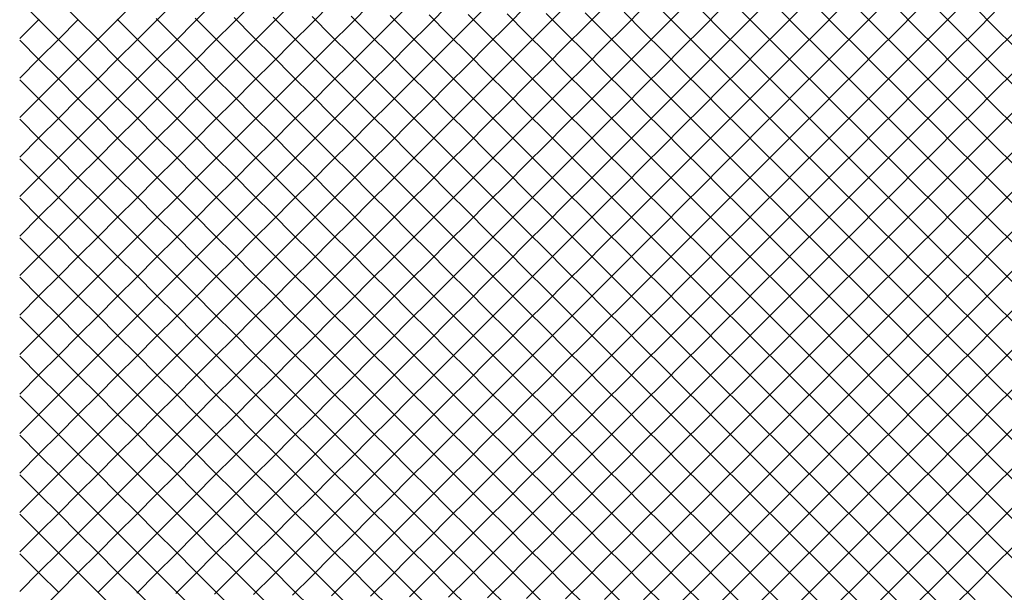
# Model space of a CAD drawing. Extents: x -15.9 to 15.9, y -4.2 to 4.2.
# Tile 9 of 29: x -8.9 to -5.4, y -2.1 to 0. Entities that reach past the tile are written whole.
import ezdxf

# ---------------------------------------------------------------- set-up
doc = ezdxf.new("R2010")
doc.units = 0

msp = doc.modelspace()

# ---------------------------------------------------------------- linework, layer by layer
at = {"layer": 'CNC'}
for points in [[(-8.92345, -0.35445), (-8.85291, -0.28391), (-8.78236, -0.21336), (-8.71182, -0.14282), (-8.64128, -0.07228), (-8.57074, -0.00174), (-8.5002, 0.0688)], [(-8.92345, 0.06845), (-8.85291, -0.00209), (-8.78236, -0.07264), (-8.71182, -0.14318), (-8.64128, -0.21372), (-8.57074, -0.28426), (-8.5002, -0.3548), (-8.42966, -0.42534), (-8.35912, -0.49588), (-8.28858, -0.56642), (-8.21804, -0.63696), (-8.14749, -0.70751), (-8.07695, -0.77805), (-8.00641, -0.84859), (-7.93587, -0.91913), (-7.86533, -0.98967), (-7.79479, -1.06021), (-7.72425, -1.13075), (-7.65371, -1.20129), (-7.58317, -1.27183), (-7.51263, -1.34237), (-7.44208, -1.41292), (-7.37154, -1.48346), (-7.301, -1.554), (-7.23046, -1.62454), (-7.15992, -1.69508), (-7.08938, -1.76562), (-7.01884, -1.83616), (-6.9483, -1.9067), (-6.87776, -1.97724), (-6.80721, -2.04779), (-6.73667, -2.11833)], [(-8.92345, -0.49745), (-8.85291, -0.42691), (-8.78236, -0.35636), (-8.71182, -0.28582), (-8.64128, -0.21528), (-8.57074, -0.14474), (-8.5002, -0.0742), (-8.42966, -0.00366), (-8.35912, 0.06688)], [(-8.92345, -0.64045), (-8.85291, -0.56991), (-8.78236, -0.49936), (-8.71182, -0.42882), (-8.64128, -0.35828), (-8.57074, -0.28774), (-8.5002, -0.2172), (-8.42966, -0.14666), (-8.35912, -0.07612), (-8.28858, -0.00558), (-8.21804, 0.06496)], [(-8.92345, -0.78345), (-8.85291, -0.71291), (-8.78236, -0.64236), (-8.71182, -0.57182), (-8.64128, -0.50128), (-8.57074, -0.43074), (-8.5002, -0.3602), (-8.42966, -0.28966), (-8.35912, -0.21912), (-8.28858, -0.14858), (-8.21804, -0.07804), (-8.14749, -0.00749), (-8.07695, 0.06305)], [(-8.92345, -0.92645), (-8.85291, -0.85591), (-8.78236, -0.78536), (-8.71182, -0.71482), (-8.64128, -0.64428), (-8.57074, -0.57374), (-8.5002, -0.5032), (-8.42966, -0.43266), (-8.35912, -0.36212), (-8.28858, -0.29158), (-8.21804, -0.22104), (-8.14749, -0.15049), (-8.07695, -0.07995), (-8.00641, -0.00941), (-7.93587, 0.06113)], [(-8.92345, -1.06945), (-8.85291, -0.99891), (-8.78236, -0.92836), (-8.71182, -0.85782), (-8.64128, -0.78728), (-8.57074, -0.71674), (-8.5002, -0.6462), (-8.42966, -0.57566), (-8.35912, -0.50512), (-8.28858, -0.43458), (-8.21804, -0.36404), (-8.14749, -0.29349), (-8.07695, -0.22295), (-8.00641, -0.15241), (-7.93587, -0.08187), (-7.86533, -0.01133), (-7.79479, 0.05921)], [(-8.92345, -1.21245), (-8.85291, -1.14191), (-8.78236, -1.07136), (-8.71182, -1.00082), (-8.64128, -0.93028), (-8.57074, -0.85974), (-8.5002, -0.7892), (-8.42966, -0.71866), (-8.35912, -0.64812), (-8.28858, -0.57758), (-8.21804, -0.50704), (-8.14749, -0.43649), (-8.07695, -0.36595), (-8.00641, -0.29541), (-7.93587, -0.22487), (-7.86533, -0.15433), (-7.79479, -0.08379), (-7.72425, -0.01325), (-7.65371, 0.05729)], [(-8.92345, -1.35545), (-8.85291, -1.28491), (-8.78236, -1.21436), (-8.71182, -1.14382), (-8.64128, -1.07328), (-8.57074, -1.00274), (-8.5002, -0.9322), (-8.42966, -0.86166), (-8.35912, -0.79112), (-8.28858, -0.72058), (-8.21804, -0.65004), (-8.14749, -0.57949), (-8.07695, -0.50895), (-8.00641, -0.43841), (-7.93587, -0.36787), (-7.86533, -0.29733), (-7.79479, -0.22679), (-7.72425, -0.15625), (-7.65371, -0.08571), (-7.58317, -0.01517), (-7.51263, 0.05537)], [(-8.92345, -1.49845), (-8.85291, -1.42791), (-8.78236, -1.35736), (-8.71182, -1.28682), (-8.64128, -1.21628), (-8.57074, -1.14574), (-8.5002, -1.0752), (-8.42966, -1.00466), (-8.35912, -0.93412), (-8.28858, -0.86358), (-8.21804, -0.79304), (-8.14749, -0.72249), (-8.07695, -0.65195), (-8.00641, -0.58141), (-7.93587, -0.51087), (-7.86533, -0.44033), (-7.79479, -0.36979), (-7.72425, -0.29925), (-7.65371, -0.22871), (-7.58317, -0.15817), (-7.51263, -0.08763), (-7.44208, -0.01708), (-7.37154, 0.05346)], [(-8.92345, -1.64145), (-8.85291, -1.57091), (-8.78236, -1.50036), (-8.71182, -1.42982), (-8.64128, -1.35928), (-8.57074, -1.28874), (-8.5002, -1.2182), (-8.42966, -1.14766), (-8.35912, -1.07712), (-8.28858, -1.00658), (-8.21804, -0.93604), (-8.14749, -0.86549), (-8.07695, -0.79495), (-8.00641, -0.72441), (-7.93587, -0.65387), (-7.86533, -0.58333), (-7.79479, -0.51279), (-7.72425, -0.44225), (-7.65371, -0.37171), (-7.58317, -0.30117), (-7.51263, -0.23063), (-7.44208, -0.16008), (-7.37154, -0.08954), (-7.301, -0.019), (-7.23046, 0.05154)], [(-8.92345, -1.78445), (-8.85291, -1.71391), (-8.78236, -1.64336), (-8.71182, -1.57282), (-8.64128, -1.50228), (-8.57074, -1.43174), (-8.5002, -1.3612), (-8.42966, -1.29066), (-8.35912, -1.22012), (-8.28858, -1.14958), (-8.21804, -1.07904), (-8.14749, -1.00849), (-8.07695, -0.93795), (-8.00641, -0.86741), (-7.93587, -0.79687), (-7.86533, -0.72633), (-7.79479, -0.65579), (-7.72425, -0.58525), (-7.65371, -0.51471), (-7.58317, -0.44417), (-7.51263, -0.37363), (-7.44208, -0.30308), (-7.37154, -0.23254), (-7.301, -0.162), (-7.23046, -0.09146), (-7.15992, -0.02092), (-7.08938, 0.04962)], [(-8.92345, -1.92745), (-8.85291, -1.85691), (-8.78236, -1.78636), (-8.71182, -1.71582), (-8.64128, -1.64528), (-8.57074, -1.57474), (-8.5002, -1.5042), (-8.42966, -1.43366), (-8.35912, -1.36312), (-8.28858, -1.29258), (-8.21804, -1.22204), (-8.14749, -1.15149), (-8.07695, -1.08095), (-8.00641, -1.01041), (-7.93587, -0.93987), (-7.86533, -0.86933), (-7.79479, -0.79879), (-7.72425, -0.72825), (-7.65371, -0.65771), (-7.58317, -0.58717), (-7.51263, -0.51663), (-7.44208, -0.44608), (-7.37154, -0.37554), (-7.301, -0.305), (-7.23046, -0.23446), (-7.15992, -0.16392), (-7.08938, -0.09338), (-7.01884, -0.02284), (-6.9483, 0.0477)], [(-8.92345, -2.07045), (-8.85291, -1.99991), (-8.78236, -1.92936), (-8.71182, -1.85882), (-8.64128, -1.78828), (-8.57074, -1.71774), (-8.5002, -1.6472), (-8.42966, -1.57666), (-8.35912, -1.50612), (-8.28858, -1.43558), (-8.21804, -1.36504), (-8.14749, -1.29449), (-8.07695, -1.22395), (-8.00641, -1.15341), (-7.93587, -1.08287), (-7.86533, -1.01233), (-7.79479, -0.94179), (-7.72425, -0.87125), (-7.65371, -0.80071), (-7.58317, -0.73017), (-7.51263, -0.65963), (-7.44208, -0.58908), (-7.37154, -0.51854), (-7.301, -0.448), (-7.23046, -0.37746), (-7.15992, -0.30692), (-7.08938, -0.23638), (-7.01884, -0.16584), (-6.9483, -0.0953), (-6.87776, -0.02476), (-6.80721, 0.04579)], [(-8.85291, -2.14291), (-8.78236, -2.07236), (-8.71182, -2.00182), (-8.64128, -1.93128), (-8.57074, -1.86074), (-8.5002, -1.7902), (-8.42966, -1.71966), (-8.35912, -1.64912), (-8.28858, -1.57858), (-8.21804, -1.50804), (-8.14749, -1.43749), (-8.07695, -1.36695), (-8.00641, -1.29641), (-7.93587, -1.22587), (-7.86533, -1.15533), (-7.79479, -1.08479), (-7.72425, -1.01425), (-7.65371, -0.94371), (-7.58317, -0.87317), (-7.51263, -0.80263), (-7.44208, -0.73208), (-7.37154, -0.66154), (-7.301, -0.591), (-7.23046, -0.52046), (-7.15992, -0.44992), (-7.08938, -0.37938), (-7.01884, -0.30884), (-6.9483, -0.2383), (-6.87776, -0.16776), (-6.80721, -0.09721), (-6.73667, -0.02667), (-6.66613, 0.04387)], [(-8.78236, 0.07036), (-8.71182, -0.00018), (-8.64128, -0.07072), (-8.57074, -0.14126), (-8.5002, -0.2118), (-8.42966, -0.28234), (-8.35912, -0.35288), (-8.28858, -0.42342), (-8.21804, -0.49396), (-8.14749, -0.56451), (-8.07695, -0.63505), (-8.00641, -0.70559), (-7.93587, -0.77613), (-7.86533, -0.84667), (-7.79479, -0.91721), (-7.72425, -0.98775), (-7.65371, -1.05829), (-7.58317, -1.12883), (-7.51263, -1.19937), (-7.44208, -1.26992), (-7.37154, -1.34046), (-7.301, -1.411), (-7.23046, -1.48154), (-7.15992, -1.55208), (-7.08938, -1.62262), (-7.01884, -1.69316), (-6.9483, -1.7637), (-6.87776, -1.83424), (-6.80721, -1.90479), (-6.73667, -1.97533), (-6.66613, -2.04587), (-6.59559, -2.11641)], [(-8.64128, -2.07428), (-8.57074, -2.00374), (-8.5002, -1.9332), (-8.42966, -1.86266), (-8.35912, -1.79212), (-8.28858, -1.72158), (-8.21804, -1.65104), (-8.14749, -1.58049), (-8.07695, -1.50995), (-8.00641, -1.43941), (-7.93587, -1.36887), (-7.86533, -1.29833), (-7.79479, -1.22779), (-7.72425, -1.15725), (-7.65371, -1.08671), (-7.58317, -1.01617), (-7.51263, -0.94563), (-7.44208, -0.87508), (-7.37154, -0.80454), (-7.301, -0.734), (-7.23046, -0.66346), (-7.15992, -0.59292), (-7.08938, -0.52238), (-7.01884, -0.45184), (-6.9483, -0.3813), (-6.87776, -0.31076), (-6.80721, -0.24021), (-6.73667, -0.16967), (-6.66613, -0.09913), (-6.59559, -0.02859), (-6.52505, 0.04195)], [(-8.5002, -2.0762), (-8.42966, -2.00566), (-8.35912, -1.93512), (-8.28858, -1.86458), (-8.21804, -1.79404), (-8.14749, -1.72349), (-8.07695, -1.65295), (-8.00641, -1.58241), (-7.93587, -1.51187), (-7.86533, -1.44133), (-7.79479, -1.37079), (-7.72425, -1.30025), (-7.65371, -1.22971), (-7.58317, -1.15917), (-7.51263, -1.08863), (-7.44208, -1.01808), (-7.37154, -0.94754), (-7.301, -0.877), (-7.23046, -0.80646), (-7.15992, -0.73592), (-7.08938, -0.66538), (-7.01884, -0.59484), (-6.9483, -0.5243), (-6.87776, -0.45376), (-6.80721, -0.38321), (-6.73667, -0.31267), (-6.66613, -0.24213), (-6.59559, -0.17159), (-6.52505, -0.10105), (-6.45451, -0.03051), (-6.38397, 0.04003)], [(-8.35912, -2.07812), (-8.28858, -2.00758), (-8.21804, -1.93704), (-8.14749, -1.86649), (-8.07695, -1.79595), (-8.00641, -1.72541), (-7.93587, -1.65487), (-7.86533, -1.58433), (-7.79479, -1.51379), (-7.72425, -1.44325), (-7.65371, -1.37271), (-7.58317, -1.30217), (-7.51263, -1.23163), (-7.44208, -1.16108), (-7.37154, -1.09054), (-7.301, -1.02), (-7.23046, -0.94946), (-7.15992, -0.87892), (-7.08938, -0.80838), (-7.01884, -0.73784), (-6.9483, -0.6673), (-6.87776, -0.59676), (-6.80721, -0.52621), (-6.73667, -0.45567), (-6.66613, -0.38513), (-6.59559, -0.31459), (-6.52505, -0.24405), (-6.45451, -0.17351), (-6.38397, -0.10297), (-6.31343, -0.03243), (-6.24289, 0.03811)], [(-8.21804, -2.08004), (-8.14749, -2.00949), (-8.07695, -1.93895), (-8.00641, -1.86841), (-7.93587, -1.79787), (-7.86533, -1.72733), (-7.79479, -1.65679), (-7.72425, -1.58625), (-7.65371, -1.51571), (-7.58317, -1.44517), (-7.51263, -1.37463), (-7.44208, -1.30408), (-7.37154, -1.23354), (-7.301, -1.163), (-7.23046, -1.09246), (-7.15992, -1.02192), (-7.08938, -0.95138), (-7.01884, -0.88084), (-6.9483, -0.8103), (-6.87776, -0.73976), (-6.80721, -0.66921), (-6.73667, -0.59867), (-6.66613, -0.52813), (-6.59559, -0.45759), (-6.52505, -0.38705), (-6.45451, -0.31651), (-6.38397, -0.24597), (-6.31343, -0.17543), (-6.24289, -0.10489), (-6.17234, -0.03434), (-6.1018, 0.0362)], [(-6.03126, 0.03626), (-5.96072, -0.03428), (-5.89018, -0.10482), (-5.81964, -0.17536), (-5.7491, -0.2459), (-5.67856, -0.31644), (-5.60802, -0.38698), (-5.53747, -0.45753), (-5.46693, -0.52807), (-5.39639, -0.59861), (-5.32585, -0.66915)], [(-5.89018, 0.03818), (-5.81964, -0.03236), (-5.7491, -0.1029), (-5.67856, -0.17344), (-5.60802, -0.24398), (-5.53747, -0.31453), (-5.46693, -0.38507), (-5.39639, -0.45561), (-5.32585, -0.52615)], [(-5.7491, 0.0401), (-5.67856, -0.03044), (-5.60802, -0.10098), (-5.53747, -0.17153), (-5.46693, -0.24207), (-5.39639, -0.31261), (-5.32585, -0.38315)], [(-5.60802, 0.04202), (-5.53747, -0.02853), (-5.46693, -0.09907), (-5.39639, -0.16961), (-5.32585, -0.24015)], [(-5.46693, 0.04393), (-5.39639, -0.02661), (-5.32585, -0.09715)], [(-8.92345, -0.06845), (-8.85291, 0.00209)], [(-8.92345, -0.21145), (-8.85291, -0.14091), (-8.78236, -0.07036), (-8.71182, 0.00018)], [(-8.57074, 0.00174), (-8.5002, -0.0688), (-8.42966, -0.13934), (-8.35912, -0.20988), (-8.28858, -0.28042), (-8.21804, -0.35096), (-8.14749, -0.42151), (-8.07695, -0.49205), (-8.00641, -0.56259), (-7.93587, -0.63313), (-7.86533, -0.70367), (-7.79479, -0.77421), (-7.72425, -0.84475), (-7.65371, -0.91529), (-7.58317, -0.98583), (-7.51263, -1.05637), (-7.44208, -1.12692), (-7.37154, -1.19746), (-7.301, -1.268), (-7.23046, -1.33854), (-7.15992, -1.40908), (-7.08938, -1.47962), (-7.01884, -1.55016), (-6.9483, -1.6207), (-6.87776, -1.69124), (-6.80721, -1.76179), (-6.73667, -1.83233), (-6.66613, -1.90287), (-6.59559, -1.97341), (-6.52505, -2.04395), (-6.45451, -2.11449)], [(-8.42966, 0.00366), (-8.35912, -0.06688), (-8.28858, -0.13742), (-8.21804, -0.20796), (-8.14749, -0.27851), (-8.07695, -0.34905), (-8.00641, -0.41959), (-7.93587, -0.49013), (-7.86533, -0.56067), (-7.79479, -0.63121), (-7.72425, -0.70175), (-7.65371, -0.77229), (-7.58317, -0.84283), (-7.51263, -0.91337), (-7.44208, -0.98392), (-7.37154, -1.05446), (-7.301, -1.125), (-7.23046, -1.19554), (-7.15992, -1.26608), (-7.08938, -1.33662), (-7.01884, -1.40716), (-6.9483, -1.4777), (-6.87776, -1.54824), (-6.80721, -1.61879), (-6.73667, -1.68933), (-6.66613, -1.75987), (-6.59559, -1.83041), (-6.52505, -1.90095), (-6.45451, -1.97149), (-6.38397, -2.04203), (-6.31343, -2.11257)], [(-8.28858, 0.00558), (-8.21804, -0.06496), (-8.14749, -0.13551), (-8.07695, -0.20605), (-8.00641, -0.27659), (-7.93587, -0.34713), (-7.86533, -0.41767), (-7.79479, -0.48821), (-7.72425, -0.55875), (-7.65371, -0.62929), (-7.58317, -0.69983), (-7.51263, -0.77037), (-7.44208, -0.84092), (-7.37154, -0.91146), (-7.301, -0.982), (-7.23046, -1.05254), (-7.15992, -1.12308), (-7.08938, -1.19362), (-7.01884, -1.26416), (-6.9483, -1.3347), (-6.87776, -1.40524), (-6.80721, -1.47579), (-6.73667, -1.54633), (-6.66613, -1.61687), (-6.59559, -1.68741), (-6.52505, -1.75795), (-6.45451, -1.82849), (-6.38397, -1.89903), (-6.31343, -1.96957), (-6.24289, -2.04011), (-6.17234, -2.11066)], [(-8.14749, 0.00749), (-8.07695, -0.06305), (-8.00641, -0.13359), (-7.93587, -0.20413), (-7.86533, -0.27467), (-7.79479, -0.34521), (-7.72425, -0.41575), (-7.65371, -0.48629), (-7.58317, -0.55683), (-7.51263, -0.62737), (-7.44208, -0.69792), (-7.37154, -0.76846), (-7.301, -0.839), (-7.23046, -0.90954), (-7.15992, -0.98008), (-7.08938, -1.05062), (-7.01884, -1.12116), (-6.9483, -1.1917), (-6.87776, -1.26224), (-6.80721, -1.33279), (-6.73667, -1.40333), (-6.66613, -1.47387), (-6.59559, -1.54441), (-6.52505, -1.61495), (-6.45451, -1.68549), (-6.38397, -1.75603), (-6.31343, -1.82657), (-6.24289, -1.89711), (-6.17234, -1.96766), (-6.1018, -2.0382), (-6.03126, -2.10874)], [(-8.07695, -2.08195), (-8.00641, -2.01141), (-7.93587, -1.94087), (-7.86533, -1.87033), (-7.79479, -1.79979), (-7.72425, -1.72925), (-7.65371, -1.65871), (-7.58317, -1.58817), (-7.51263, -1.51763), (-7.44208, -1.44708), (-7.37154, -1.37654), (-7.301, -1.306), (-7.23046, -1.23546), (-7.15992, -1.16492), (-7.08938, -1.09438), (-7.01884, -1.02384), (-6.9483, -0.9533), (-6.87776, -0.88276), (-6.80721, -0.81221), (-6.73667, -0.74167), (-6.66613, -0.67113), (-6.59559, -0.60059), (-6.52505, -0.53005), (-6.45451, -0.45951), (-6.38397, -0.38897), (-6.31343, -0.31843), (-6.24289, -0.24789), (-6.17234, -0.17734), (-6.1018, -0.1068), (-6.03126, -0.03626), (-5.96072, 0.03428)], [(-8.00641, 0.00941), (-7.93587, -0.06113), (-7.86533, -0.13167), (-7.79479, -0.20221), (-7.72425, -0.27275), (-7.65371, -0.34329), (-7.58317, -0.41383), (-7.51263, -0.48437), (-7.44208, -0.55492), (-7.37154, -0.62546), (-7.301, -0.696), (-7.23046, -0.76654), (-7.15992, -0.83708), (-7.08938, -0.90762), (-7.01884, -0.97816), (-6.9483, -1.0487), (-6.87776, -1.11924), (-6.80721, -1.18979), (-6.73667, -1.26033), (-6.66613, -1.33087), (-6.59559, -1.40141), (-6.52505, -1.47195), (-6.45451, -1.54249), (-6.38397, -1.61303), (-6.31343, -1.68357), (-6.24289, -1.75411), (-6.17234, -1.82466), (-6.1018, -1.8952), (-6.03126, -1.96574), (-5.96072, -2.03628), (-5.89018, -2.10682)], [(-7.93587, -2.08387), (-7.86533, -2.01333), (-7.79479, -1.94279), (-7.72425, -1.87225), (-7.65371, -1.80171), (-7.58317, -1.73117), (-7.51263, -1.66063), (-7.44208, -1.59008), (-7.37154, -1.51954), (-7.301, -1.449), (-7.23046, -1.37846), (-7.15992, -1.30792), (-7.08938, -1.23738), (-7.01884, -1.16684), (-6.9483, -1.0963), (-6.87776, -1.02576), (-6.80721, -0.95521), (-6.73667, -0.88467), (-6.66613, -0.81413), (-6.59559, -0.74359), (-6.52505, -0.67305), (-6.45451, -0.60251), (-6.38397, -0.53197), (-6.31343, -0.46143), (-6.24289, -0.39089), (-6.17234, -0.32034), (-6.1018, -0.2498), (-6.03126, -0.17926), (-5.96072, -0.10872), (-5.89018, -0.03818), (-5.81964, 0.03236)], [(-7.86533, 0.01133), (-7.79479, -0.05921), (-7.72425, -0.12975), (-7.65371, -0.20029), (-7.58317, -0.27083), (-7.51263, -0.34137), (-7.44208, -0.41192), (-7.37154, -0.48246), (-7.301, -0.553), (-7.23046, -0.62354), (-7.15992, -0.69408), (-7.08938, -0.76462), (-7.01884, -0.83516), (-6.9483, -0.9057), (-6.87776, -0.97624), (-6.80721, -1.04679), (-6.73667, -1.11733), (-6.66613, -1.18787), (-6.59559, -1.25841), (-6.52505, -1.32895), (-6.45451, -1.39949), (-6.38397, -1.47003), (-6.31343, -1.54057), (-6.24289, -1.61111), (-6.17234, -1.68166), (-6.1018, -1.7522), (-6.03126, -1.82274), (-5.96072, -1.89328), (-5.89018, -1.96382), (-5.81964, -2.03436), (-5.7491, -2.1049)], [(-7.79479, -2.08579), (-7.72425, -2.01525), (-7.65371, -1.94471), (-7.58317, -1.87417), (-7.51263, -1.80363), (-7.44208, -1.73308), (-7.37154, -1.66254), (-7.301, -1.592), (-7.23046, -1.52146), (-7.15992, -1.45092), (-7.08938, -1.38038), (-7.01884, -1.30984), (-6.9483, -1.2393), (-6.87776, -1.16876), (-6.80721, -1.09821), (-6.73667, -1.02767), (-6.66613, -0.95713), (-6.59559, -0.88659), (-6.52505, -0.81605), (-6.45451, -0.74551), (-6.38397, -0.67497), (-6.31343, -0.60443), (-6.24289, -0.53389), (-6.17234, -0.46334), (-6.1018, -0.3928), (-6.03126, -0.32226), (-5.96072, -0.25172), (-5.89018, -0.18118), (-5.81964, -0.11064), (-5.7491, -0.0401), (-5.67856, 0.03044)], [(-7.72425, 0.01325), (-7.65371, -0.05729), (-7.58317, -0.12783), (-7.51263, -0.19837), (-7.44208, -0.26892), (-7.37154, -0.33946), (-7.301, -0.41), (-7.23046, -0.48054), (-7.15992, -0.55108), (-7.08938, -0.62162), (-7.01884, -0.69216), (-6.9483, -0.7627), (-6.87776, -0.83324), (-6.80721, -0.90379), (-6.73667, -0.97433), (-6.66613, -1.04487), (-6.59559, -1.11541), (-6.52505, -1.18595), (-6.45451, -1.25649), (-6.38397, -1.32703), (-6.31343, -1.39757), (-6.24289, -1.46811), (-6.17234, -1.53866), (-6.1018, -1.6092), (-6.03126, -1.67974), (-5.96072, -1.75028), (-5.89018, -1.82082), (-5.81964, -1.89136), (-5.7491, -1.9619), (-5.67856, -2.03244), (-5.60802, -2.10298)], [(-7.65371, -2.08771), (-7.58317, -2.01717), (-7.51263, -1.94663), (-7.44208, -1.87608), (-7.37154, -1.80554), (-7.301, -1.735), (-7.23046, -1.66446), (-7.15992, -1.59392), (-7.08938, -1.52338), (-7.01884, -1.45284), (-6.9483, -1.3823), (-6.87776, -1.31176), (-6.80721, -1.24121), (-6.73667, -1.17067), (-6.66613, -1.10013), (-6.59559, -1.02959), (-6.52505, -0.95905), (-6.45451, -0.88851), (-6.38397, -0.81797), (-6.31343, -0.74743), (-6.24289, -0.67689), (-6.17234, -0.60634), (-6.1018, -0.5358), (-6.03126, -0.46526), (-5.96072, -0.39472), (-5.89018, -0.32418), (-5.81964, -0.25364), (-5.7491, -0.1831), (-5.67856, -0.11256), (-5.60802, -0.04202), (-5.53747, 0.02853)], [(-7.58317, 0.01517), (-7.51263, -0.05537), (-7.44208, -0.12592), (-7.37154, -0.19646), (-7.301, -0.267), (-7.23046, -0.33754), (-7.15992, -0.40808), (-7.08938, -0.47862), (-7.01884, -0.54916), (-6.9483, -0.6197), (-6.87776, -0.69024), (-6.80721, -0.76079), (-6.73667, -0.83133), (-6.66613, -0.90187), (-6.59559, -0.97241), (-6.52505, -1.04295), (-6.45451, -1.11349), (-6.38397, -1.18403), (-6.31343, -1.25457), (-6.24289, -1.32511), (-6.17234, -1.39566), (-6.1018, -1.4662), (-6.03126, -1.53674), (-5.96072, -1.60728), (-5.89018, -1.67782), (-5.81964, -1.74836), (-5.7491, -1.8189), (-5.67856, -1.88944), (-5.60802, -1.95998), (-5.53747, -2.03053), (-5.46693, -2.10107)], [(-7.51263, -2.08963), (-7.44208, -2.01908), (-7.37154, -1.94854), (-7.301, -1.878), (-7.23046, -1.80746), (-7.15992, -1.73692), (-7.08938, -1.66638), (-7.01884, -1.59584), (-6.9483, -1.5253), (-6.87776, -1.45476), (-6.80721, -1.38421), (-6.73667, -1.31367), (-6.66613, -1.24313), (-6.59559, -1.17259), (-6.52505, -1.10205), (-6.45451, -1.03151), (-6.38397, -0.96097), (-6.31343, -0.89043), (-6.24289, -0.81989), (-6.17234, -0.74934), (-6.1018, -0.6788), (-6.03126, -0.60826), (-5.96072, -0.53772), (-5.89018, -0.46718), (-5.81964, -0.39664), (-5.7491, -0.3261), (-5.67856, -0.25556), (-5.60802, -0.18502), (-5.53747, -0.11447), (-5.46693, -0.04393), (-5.39639, 0.02661)], [(-7.44208, 0.01708), (-7.37154, -0.05346), (-7.301, -0.124), (-7.23046, -0.19454), (-7.15992, -0.26508), (-7.08938, -0.33562), (-7.01884, -0.40616), (-6.9483, -0.4767), (-6.87776, -0.54724), (-6.80721, -0.61779), (-6.73667, -0.68833), (-6.66613, -0.75887), (-6.59559, -0.82941), (-6.52505, -0.89995), (-6.45451, -0.97049), (-6.38397, -1.04103), (-6.31343, -1.11157), (-6.24289, -1.18211), (-6.17234, -1.25266), (-6.1018, -1.3232), (-6.03126, -1.39374), (-5.96072, -1.46428), (-5.89018, -1.53482), (-5.81964, -1.60536), (-5.7491, -1.6759), (-5.67856, -1.74644), (-5.60802, -1.81698), (-5.53747, -1.88753), (-5.46693, -1.95807), (-5.39639, -2.02861), (-5.32585, -2.09915)], [(-7.301, 0.019), (-7.23046, -0.05154), (-7.15992, -0.12208), (-7.08938, -0.19262), (-7.01884, -0.26316), (-6.9483, -0.3337), (-6.87776, -0.40424), (-6.80721, -0.47479), (-6.73667, -0.54533), (-6.66613, -0.61587), (-6.59559, -0.68641), (-6.52505, -0.75695), (-6.45451, -0.82749), (-6.38397, -0.89803), (-6.31343, -0.96857), (-6.24289, -1.03911), (-6.17234, -1.10966), (-6.1018, -1.1802), (-6.03126, -1.25074), (-5.96072, -1.32128), (-5.89018, -1.39182), (-5.81964, -1.46236), (-5.7491, -1.5329), (-5.67856, -1.60344), (-5.60802, -1.67398), (-5.53747, -1.74453), (-5.46693, -1.81507), (-5.39639, -1.88561), (-5.32585, -1.95615)], [(-7.15992, 0.02092), (-7.08938, -0.04962), (-7.01884, -0.12016), (-6.9483, -0.1907), (-6.87776, -0.26124), (-6.80721, -0.33179), (-6.73667, -0.40233), (-6.66613, -0.47287), (-6.59559, -0.54341), (-6.52505, -0.61395), (-6.45451, -0.68449), (-6.38397, -0.75503), (-6.31343, -0.82557), (-6.24289, -0.89611), (-6.17234, -0.96666), (-6.1018, -1.0372), (-6.03126, -1.10774), (-5.96072, -1.17828), (-5.89018, -1.24882), (-5.81964, -1.31936), (-5.7491, -1.3899), (-5.67856, -1.46044), (-5.60802, -1.53098), (-5.53747, -1.60153), (-5.46693, -1.67207), (-5.39639, -1.74261), (-5.32585, -1.81315)], [(-7.01884, 0.02284), (-6.9483, -0.0477), (-6.87776, -0.11824), (-6.80721, -0.18879), (-6.73667, -0.25933), (-6.66613, -0.32987), (-6.59559, -0.40041), (-6.52505, -0.47095), (-6.45451, -0.54149), (-6.38397, -0.61203), (-6.31343, -0.68257), (-6.24289, -0.75311), (-6.17234, -0.82366), (-6.1018, -0.8942), (-6.03126, -0.96474), (-5.96072, -1.03528), (-5.89018, -1.10582), (-5.81964, -1.17636), (-5.7491, -1.2469), (-5.67856, -1.31744), (-5.60802, -1.38798), (-5.53747, -1.45853), (-5.46693, -1.52907), (-5.39639, -1.59961), (-5.32585, -1.67015)], [(-6.87776, 0.02476), (-6.80721, -0.04579), (-6.73667, -0.11633), (-6.66613, -0.18687), (-6.59559, -0.25741), (-6.52505, -0.32795), (-6.45451, -0.39849), (-6.38397, -0.46903), (-6.31343, -0.53957), (-6.24289, -0.61011), (-6.17234, -0.68066), (-6.1018, -0.7512), (-6.03126, -0.82174), (-5.96072, -0.89228), (-5.89018, -0.96282), (-5.81964, -1.03336), (-5.7491, -1.1039), (-5.67856, -1.17444), (-5.60802, -1.24498), (-5.53747, -1.31553), (-5.46693, -1.38607), (-5.39639, -1.45661), (-5.32585, -1.52715)], [(-6.73667, 0.02667), (-6.66613, -0.04387), (-6.59559, -0.11441), (-6.52505, -0.18495), (-6.45451, -0.25549), (-6.38397, -0.32603), (-6.31343, -0.39657), (-6.24289, -0.46711), (-6.17234, -0.53766), (-6.1018, -0.6082), (-6.03126, -0.67874), (-5.96072, -0.74928), (-5.89018, -0.81982), (-5.81964, -0.89036), (-5.7491, -0.9609), (-5.67856, -1.03144), (-5.60802, -1.10198), (-5.53747, -1.17253), (-5.46693, -1.24307), (-5.39639, -1.31361), (-5.32585, -1.38415)], [(-6.59559, 0.02859), (-6.52505, -0.04195), (-6.45451, -0.11249), (-6.38397, -0.18303), (-6.31343, -0.25357), (-6.24289, -0.32411), (-6.17234, -0.39466), (-6.1018, -0.4652), (-6.03126, -0.53574), (-5.96072, -0.60628), (-5.89018, -0.67682), (-5.81964, -0.74736), (-5.7491, -0.8179), (-5.67856, -0.88844), (-5.60802, -0.95898), (-5.53747, -1.02953), (-5.46693, -1.10007), (-5.39639, -1.17061), (-5.32585, -1.24115)], [(-6.45451, 0.03051), (-6.38397, -0.04003), (-6.31343, -0.11057), (-6.24289, -0.18111), (-6.17234, -0.25166), (-6.1018, -0.3222), (-6.03126, -0.39274), (-5.96072, -0.46328), (-5.89018, -0.53382), (-5.81964, -0.60436), (-5.7491, -0.6749), (-5.67856, -0.74544), (-5.60802, -0.81598), (-5.53747, -0.88653), (-5.46693, -0.95707), (-5.39639, -1.02761), (-5.32585, -1.09815)], [(-6.31343, 0.03243), (-6.24289, -0.03811), (-6.17234, -0.10866), (-6.1018, -0.1792), (-6.03126, -0.24974), (-5.96072, -0.32028), (-5.89018, -0.39082), (-5.81964, -0.46136), (-5.7491, -0.5319), (-5.67856, -0.60244), (-5.60802, -0.67298), (-5.53747, -0.74353), (-5.46693, -0.81407), (-5.39639, -0.88461), (-5.32585, -0.95515)], [(-6.17234, 0.03434), (-6.1018, -0.0362), (-6.03126, -0.10674), (-5.96072, -0.17728), (-5.89018, -0.24782), (-5.81964, -0.31836), (-5.7491, -0.3889), (-5.67856, -0.45944), (-5.60802, -0.52998), (-5.53747, -0.60053), (-5.46693, -0.67107), (-5.39639, -0.74161), (-5.32585, -0.81215)], [(-7.37154, -2.09154), (-7.301, -2.021), (-7.23046, -1.95046), (-7.15992, -1.87992), (-7.08938, -1.80938), (-7.01884, -1.73884), (-6.9483, -1.6683), (-6.87776, -1.59776), (-6.80721, -1.52721), (-6.73667, -1.45667), (-6.66613, -1.38613), (-6.59559, -1.31559), (-6.52505, -1.24505), (-6.45451, -1.17451), (-6.38397, -1.10397), (-6.31343, -1.03343), (-6.24289, -0.96289), (-6.17234, -0.89234), (-6.1018, -0.8218), (-6.03126, -0.75126), (-5.96072, -0.68072), (-5.89018, -0.61018), (-5.81964, -0.53964), (-5.7491, -0.4691), (-5.67856, -0.39856), (-5.60802, -0.32802), (-5.53747, -0.25747), (-5.46693, -0.18693), (-5.39639, -0.11639), (-5.32585, -0.04585)], [(-8.92345, -0.07455), (-8.85291, -0.14509), (-8.78236, -0.21564), (-8.71182, -0.28618), (-8.64128, -0.35672), (-8.57074, -0.42726), (-8.5002, -0.4978), (-8.42966, -0.56834), (-8.35912, -0.63888), (-8.28858, -0.70942), (-8.21804, -0.77996), (-8.14749, -0.85051), (-8.07695, -0.92105), (-8.00641, -0.99159), (-7.93587, -1.06213), (-7.86533, -1.13267), (-7.79479, -1.20321), (-7.72425, -1.27375), (-7.65371, -1.34429), (-7.58317, -1.41483), (-7.51263, -1.48537), (-7.44208, -1.55592), (-7.37154, -1.62646), (-7.301, -1.697), (-7.23046, -1.76754), (-7.15992, -1.83808), (-7.08938, -1.90862), (-7.01884, -1.97916), (-6.9483, -2.0497), (-6.87776, -2.12024)], [(-7.23046, -2.09346), (-7.15992, -2.02292), (-7.08938, -1.95238), (-7.01884, -1.88184), (-6.9483, -1.8113), (-6.87776, -1.74076), (-6.80721, -1.67021), (-6.73667, -1.59967), (-6.66613, -1.52913), (-6.59559, -1.45859), (-6.52505, -1.38805), (-6.45451, -1.31751), (-6.38397, -1.24697), (-6.31343, -1.17643), (-6.24289, -1.10589), (-6.17234, -1.03534), (-6.1018, -0.9648), (-6.03126, -0.89426), (-5.96072, -0.82372), (-5.89018, -0.75318), (-5.81964, -0.68264), (-5.7491, -0.6121), (-5.67856, -0.54156), (-5.60802, -0.47102), (-5.53747, -0.40047), (-5.46693, -0.32993), (-5.39639, -0.25939), (-5.32585, -0.18885)], [(-8.92345, -0.21755), (-8.85291, -0.28809), (-8.78236, -0.35864), (-8.71182, -0.42918), (-8.64128, -0.49972), (-8.57074, -0.57026), (-8.5002, -0.6408), (-8.42966, -0.71134), (-8.35912, -0.78188), (-8.28858, -0.85242), (-8.21804, -0.92296), (-8.14749, -0.99351), (-8.07695, -1.06405), (-8.00641, -1.13459), (-7.93587, -1.20513), (-7.86533, -1.27567), (-7.79479, -1.34621), (-7.72425, -1.41675), (-7.65371, -1.48729), (-7.58317, -1.55783), (-7.51263, -1.62837), (-7.44208, -1.69892), (-7.37154, -1.76946), (-7.301, -1.84), (-7.23046, -1.91054), (-7.15992, -1.98108), (-7.08938, -2.05162), (-7.01884, -2.12216)], [(-7.08938, -2.09538), (-7.01884, -2.02484), (-6.9483, -1.9543), (-6.87776, -1.88376), (-6.80721, -1.81321), (-6.73667, -1.74267), (-6.66613, -1.67213), (-6.59559, -1.60159), (-6.52505, -1.53105), (-6.45451, -1.46051), (-6.38397, -1.38997), (-6.31343, -1.31943), (-6.24289, -1.24889), (-6.17234, -1.17834), (-6.1018, -1.1078), (-6.03126, -1.03726), (-5.96072, -0.96672), (-5.89018, -0.89618), (-5.81964, -0.82564), (-5.7491, -0.7551), (-5.67856, -0.68456), (-5.60802, -0.61402), (-5.53747, -0.54347), (-5.46693, -0.47293), (-5.39639, -0.40239), (-5.32585, -0.33185)], [(-8.92345, -0.36055), (-8.85291, -0.43109), (-8.78236, -0.50164), (-8.71182, -0.57218), (-8.64128, -0.64272), (-8.57074, -0.71326), (-8.5002, -0.7838), (-8.42966, -0.85434), (-8.35912, -0.92488), (-8.28858, -0.99542), (-8.21804, -1.06596), (-8.14749, -1.13651), (-8.07695, -1.20705), (-8.00641, -1.27759), (-7.93587, -1.34813), (-7.86533, -1.41867), (-7.79479, -1.48921), (-7.72425, -1.55975), (-7.65371, -1.63029), (-7.58317, -1.70083), (-7.51263, -1.77137), (-7.44208, -1.84192), (-7.37154, -1.91246), (-7.301, -1.983), (-7.23046, -2.05354), (-7.15992, -2.12408)], [(-6.9483, -2.0973), (-6.87776, -2.02676), (-6.80721, -1.95621), (-6.73667, -1.88567), (-6.66613, -1.81513), (-6.59559, -1.74459), (-6.52505, -1.67405), (-6.45451, -1.60351), (-6.38397, -1.53297), (-6.31343, -1.46243), (-6.24289, -1.39189), (-6.17234, -1.32134), (-6.1018, -1.2508), (-6.03126, -1.18026), (-5.96072, -1.10972), (-5.89018, -1.03918), (-5.81964, -0.96864), (-5.7491, -0.8981), (-5.67856, -0.82756), (-5.60802, -0.75702), (-5.53747, -0.68647), (-5.46693, -0.61593), (-5.39639, -0.54539), (-5.32585, -0.47485)], [(-8.92345, -0.50355), (-8.85291, -0.57409), (-8.78236, -0.64464), (-8.71182, -0.71518), (-8.64128, -0.78572), (-8.57074, -0.85626), (-8.5002, -0.9268), (-8.42966, -0.99734), (-8.35912, -1.06788), (-8.28858, -1.13842), (-8.21804, -1.20896), (-8.14749, -1.27951), (-8.07695, -1.35005), (-8.00641, -1.42059), (-7.93587, -1.49113), (-7.86533, -1.56167), (-7.79479, -1.63221), (-7.72425, -1.70275), (-7.65371, -1.77329), (-7.58317, -1.84383), (-7.51263, -1.91437), (-7.44208, -1.98492), (-7.37154, -2.05546), (-7.301, -2.126)], [(-6.80721, -2.09921), (-6.73667, -2.02867), (-6.66613, -1.95813), (-6.59559, -1.88759), (-6.52505, -1.81705), (-6.45451, -1.74651), (-6.38397, -1.67597), (-6.31343, -1.60543), (-6.24289, -1.53489), (-6.17234, -1.46434), (-6.1018, -1.3938), (-6.03126, -1.32326), (-5.96072, -1.25272), (-5.89018, -1.18218), (-5.81964, -1.11164), (-5.7491, -1.0411), (-5.67856, -0.97056), (-5.60802, -0.90002), (-5.53747, -0.82947), (-5.46693, -0.75893), (-5.39639, -0.68839), (-5.32585, -0.61785)], [(-8.92345, -0.64655), (-8.85291, -0.71709), (-8.78236, -0.78764), (-8.71182, -0.85818), (-8.64128, -0.92872), (-8.57074, -0.99926), (-8.5002, -1.0698), (-8.42966, -1.14034), (-8.35912, -1.21088), (-8.28858, -1.28142), (-8.21804, -1.35196), (-8.14749, -1.42251), (-8.07695, -1.49305), (-8.00641, -1.56359), (-7.93587, -1.63413), (-7.86533, -1.70467), (-7.79479, -1.77521), (-7.72425, -1.84575), (-7.65371, -1.91629), (-7.58317, -1.98683), (-7.51263, -2.05737), (-7.44208, -2.12792)], [(-6.66613, -2.10113), (-6.59559, -2.03059), (-6.52505, -1.96005), (-6.45451, -1.88951), (-6.38397, -1.81897), (-6.31343, -1.74843), (-6.24289, -1.67789), (-6.17234, -1.60734), (-6.1018, -1.5368), (-6.03126, -1.46626), (-5.96072, -1.39572), (-5.89018, -1.32518), (-5.81964, -1.25464), (-5.7491, -1.1841), (-5.67856, -1.11356), (-5.60802, -1.04302), (-5.53747, -0.97247), (-5.46693, -0.90193), (-5.39639, -0.83139), (-5.32585, -0.76085)], [(-8.92345, -0.78955), (-8.85291, -0.86009), (-8.78236, -0.93064), (-8.71182, -1.00118), (-8.64128, -1.07172), (-8.57074, -1.14226), (-8.5002, -1.2128), (-8.42966, -1.28334), (-8.35912, -1.35388), (-8.28858, -1.42442), (-8.21804, -1.49496), (-8.14749, -1.56551), (-8.07695, -1.63605), (-8.00641, -1.70659), (-7.93587, -1.77713), (-7.86533, -1.84767), (-7.79479, -1.91821), (-7.72425, -1.98875), (-7.65371, -2.05929), (-7.58317, -2.12983)], [(-6.52505, -2.10305), (-6.45451, -2.03251), (-6.38397, -1.96197), (-6.31343, -1.89143), (-6.24289, -1.82089), (-6.17234, -1.75034), (-6.1018, -1.6798), (-6.03126, -1.60926), (-5.96072, -1.53872), (-5.89018, -1.46818), (-5.81964, -1.39764), (-5.7491, -1.3271), (-5.67856, -1.25656), (-5.60802, -1.18602), (-5.53747, -1.11547), (-5.46693, -1.04493), (-5.39639, -0.97439), (-5.32585, -0.90385)], [(-8.92345, -0.93255), (-8.85291, -1.00309), (-8.78236, -1.07364), (-8.71182, -1.14418), (-8.64128, -1.21472), (-8.57074, -1.28526), (-8.5002, -1.3558), (-8.42966, -1.42634), (-8.35912, -1.49688), (-8.28858, -1.56742), (-8.21804, -1.63796), (-8.14749, -1.70851), (-8.07695, -1.77905), (-8.00641, -1.84959), (-7.93587, -1.92013), (-7.86533, -1.99067), (-7.79479, -2.06121), (-7.72425, -2.13175)], [(-6.38397, -2.10497), (-6.31343, -2.03443), (-6.24289, -1.96389), (-6.17234, -1.89334), (-6.1018, -1.8228), (-6.03126, -1.75226), (-5.96072, -1.68172), (-5.89018, -1.61118), (-5.81964, -1.54064), (-5.7491, -1.4701), (-5.67856, -1.39956), (-5.60802, -1.32902), (-5.53747, -1.25847), (-5.46693, -1.18793), (-5.39639, -1.11739), (-5.32585, -1.04685)], [(-8.92345, -1.07555), (-8.85291, -1.14609), (-8.78236, -1.21664), (-8.71182, -1.28718), (-8.64128, -1.35772), (-8.57074, -1.42826), (-8.5002, -1.4988), (-8.42966, -1.56934), (-8.35912, -1.63988), (-8.28858, -1.71042), (-8.21804, -1.78096), (-8.14749, -1.85151), (-8.07695, -1.92205), (-8.00641, -1.99259), (-7.93587, -2.06313), (-7.86533, -2.13367)], [(-6.24289, -2.10689), (-6.17234, -2.03634), (-6.1018, -1.9658), (-6.03126, -1.89526), (-5.96072, -1.82472), (-5.89018, -1.75418), (-5.81964, -1.68364), (-5.7491, -1.6131), (-5.67856, -1.54256), (-5.60802, -1.47202), (-5.53747, -1.40147), (-5.46693, -1.33093), (-5.39639, -1.26039), (-5.32585, -1.18985)], [(-8.92345, -1.21855), (-8.85291, -1.28909), (-8.78236, -1.35964), (-8.71182, -1.43018), (-8.64128, -1.50072), (-8.57074, -1.57126), (-8.5002, -1.6418), (-8.42966, -1.71234), (-8.35912, -1.78288), (-8.28858, -1.85342), (-8.21804, -1.92396), (-8.14749, -1.99451), (-8.07695, -2.06505), (-8.00641, -2.13559)], [(-6.1018, -2.1088), (-6.03126, -2.03826), (-5.96072, -1.96772), (-5.89018, -1.89718), (-5.81964, -1.82664), (-5.7491, -1.7561), (-5.67856, -1.68556), (-5.60802, -1.61502), (-5.53747, -1.54447), (-5.46693, -1.47393), (-5.39639, -1.40339), (-5.32585, -1.33285)], [(-8.92345, -1.36155), (-8.85291, -1.43209), (-8.78236, -1.50264), (-8.71182, -1.57318), (-8.64128, -1.64372), (-8.57074, -1.71426), (-8.5002, -1.7848), (-8.42966, -1.85534), (-8.35912, -1.92588), (-8.28858, -1.99642), (-8.21804, -2.06696), (-8.14749, -2.13751)], [(-5.96072, -2.11072), (-5.89018, -2.04018), (-5.81964, -1.96964), (-5.7491, -1.8991), (-5.67856, -1.82856), (-5.60802, -1.75802), (-5.53747, -1.68747), (-5.46693, -1.61693), (-5.39639, -1.54639), (-5.32585, -1.47585)], [(-8.92345, -1.50455), (-8.85291, -1.57509), (-8.78236, -1.64564), (-8.71182, -1.71618), (-8.64128, -1.78672), (-8.57074, -1.85726), (-8.5002, -1.9278), (-8.42966, -1.99834), (-8.35912, -2.06888), (-8.28858, -2.13942)], [(-5.81964, -2.11264), (-5.7491, -2.0421), (-5.67856, -1.97156), (-5.60802, -1.90102), (-5.53747, -1.83047), (-5.46693, -1.75993), (-5.39639, -1.68939), (-5.32585, -1.61885)], [(-8.92345, -1.64755), (-8.85291, -1.71809), (-8.78236, -1.78864), (-8.71182, -1.85918), (-8.64128, -1.92972), (-8.57074, -2.00026), (-8.5002, -2.0708), (-8.42966, -2.14134)], [(-5.67856, -2.11456), (-5.60802, -2.04402), (-5.53747, -1.97347), (-5.46693, -1.90293), (-5.39639, -1.83239), (-5.32585, -1.76185)], [(-8.92345, -1.79055), (-8.85291, -1.86109), (-8.78236, -1.93164), (-8.71182, -2.00218), (-8.64128, -2.07272), (-8.57074, -2.14326)], [(-5.53747, -2.11647), (-5.46693, -2.04593), (-5.39639, -1.97539), (-5.32585, -1.90485)], [(-8.92345, -1.93355), (-8.85291, -2.00409), (-8.78236, -2.07464)]]:
    msp.add_lwpolyline(points, dxfattribs=at)

doc.saveas('drawing.dxf')
